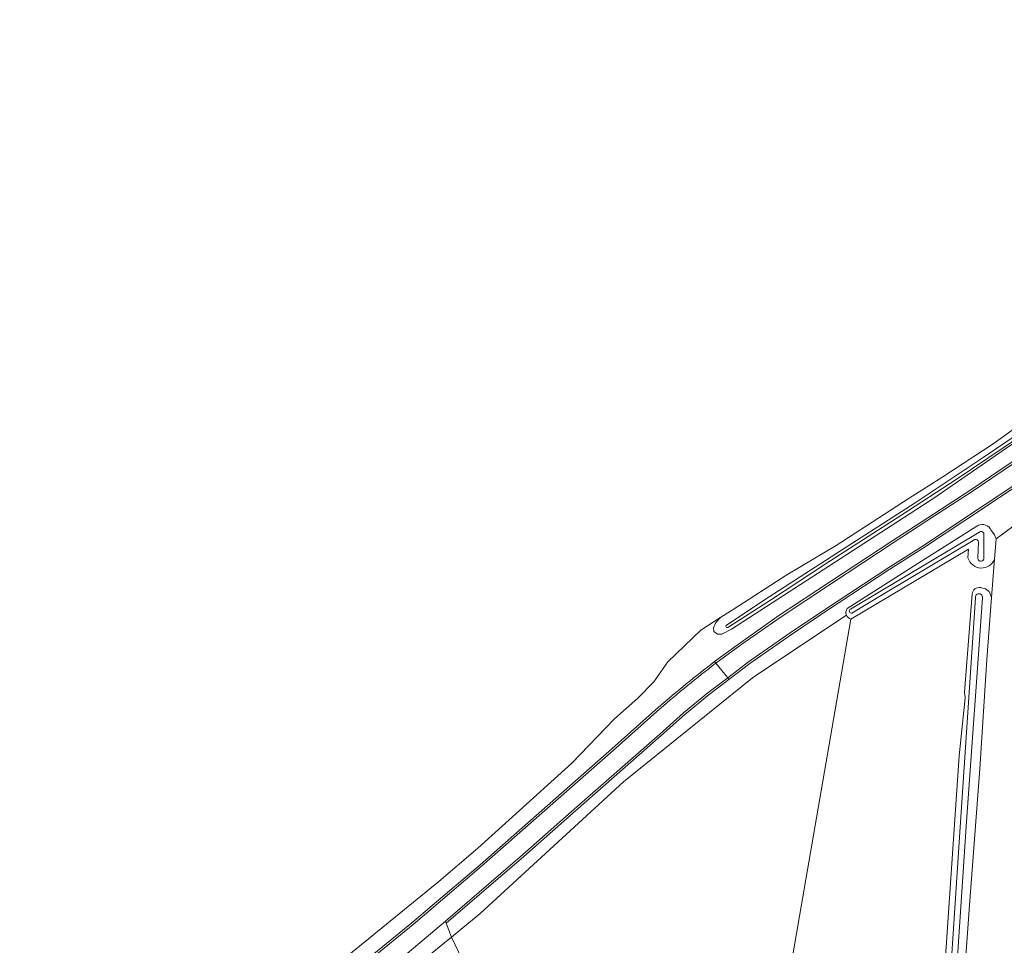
# Model space of a CAD drawing. Header units: metres. Extents: x 201541 to 204988, y 387833 to 394342.
# Tile 100 of 214: x 203066 to 203255, y 390618 to 390796. Entities that reach past the tile are written whole.
import ezdxf

# ---------------------------------------------------------------- set-up
doc = ezdxf.new("R2010")
doc.units = ezdxf.units.M
for name, color, linetype, lineweight in [('B-WE-GR-BOS_LOOF-GV', 40, 'Continuous', 13), ('B-WE-GR-BOUWLAND-GV', 80, 'Continuous', 13), ('B-WE-GR-GRAS-GV', 60, 'Continuous', 13), ('B-WE-OG-TERREIN_ERF-GV', 7, 'Continuous', 18), ('B-WE-OG-WATER-GV', 130, 'Continuous', 18), ('B-WE-OG-WATER_SLOOT-GV', 120, 'Continuous', 18), ('B-WE-OG-WEG-GV', 7, 'Continuous', 18), ('B-WE-VH-VERHARDING_ASFALT-GV', 252, 'Continuous', 18), ('B-WE-VH-VERHARDING_BETON-GV', 252, 'Continuous', 18), ('B-WE-VH-VERHARDING_GRASBETONSTEEN-GV', 70, 'Continuous', 18)]:
    doc.layers.add(name, color=color, linetype=linetype, lineweight=lineweight)

msp = doc.modelspace()

# ---------------------------------------------------------------- linework, layer by layer
at = {"layer": 'B-WE-GR-BOS_LOOF-GV'}
for points in [[(203247.916, 390692.383), (203248.033, 390694.032), (203225.417, 390680.596), (203205.715, 390566.387), (203205.653, 390563.035), (203200.094, 390532.883), (203199.482, 390529.081), (203192.275, 390497.346), (203173.146, 390434.145), (203170.535, 390428.749)], [(203250.316, 390686.642), (203250.515, 390686.596), (203251.287, 390686.415), (203251.567, 390686.202), (203251.967, 390685.896), (203252.464, 390684.727), (203253.023, 390692.133)], [(203170.535, 390428.749), (203235.835, 390494.963), (203238.635, 390533.067), (203240.746, 390572.418), (203243.239, 390609.998), (203246.25, 390654.305), (203247.36, 390665.426), (203247.229, 390666.519), (203248.691, 390685.458)]]:
    msp.add_lwpolyline(points, dxfattribs=at)
for points in [[(203253.023, 390692.133, -0.7288113), (203247.916, 390692.383)], [(203248.691, 390685.458, -0.4147438), (203250.316, 390686.642)]]:
    msp.add_lwpolyline(points, format="xyb", dxfattribs=at)
at = {"layer": 'B-WE-GR-BOUWLAND-GV'}
for points in [[(203122.919, 390611.142), (203132.081, 390618.567), (203146.261, 390630.146), (203153.766, 390636.547), (203163.14, 390645.015), (203171.827, 390652.91), (203180.02, 390661.417), (203184.481, 390665.412), (203187.593, 390668.524), (203190.232, 390672.383), (203196.627, 390678.465), (203200.471, 390680.937), (203202.811, 390682.443), (203213.15, 390689.072), (203222.603, 390694.743), (203236.615, 390703.858), (203243.075, 390707.915), (203252.977, 390714.425), (203261.204, 390720.343)], [(203259.737, 390700.742), (203253.319, 390696.047), (203253.023, 390692.133), (203252.464, 390684.727), (203251.564, 390672.802), (203250.199, 390651.829), (203248.151, 390624.793), (203246.91, 390607.585), (203245.558, 390584.079), (203244.379, 390563.59), (203242.854, 390547), (203241.738, 390530.251), (203239.826, 390507.314), (203238.468, 390485.54), (203236.756, 390457.813), (203234.301, 390425.935), (203233.235, 390407.098), (203232.623, 390399.451), (203231.701, 390387.927), (203232.192, 390387.154), (203233.672, 390386.437), (203239.399, 390387.26), (203258.48, 390391.683)]]:
    msp.add_lwpolyline(points, dxfattribs=at)
at = {"layer": 'B-WE-GR-GRAS-GV'}
for points in [[(203224.565, 390681.36), (203217.921, 390676.908), (203206.551, 390669.289), (203181.763, 390649.328), (203154.241, 390623.989), (203148.734, 390619.424), (203152.095, 390612.32), (203196.007, 390571.955), (203205.715, 390566.387)], [(203205.715, 390566.387), (203225.417, 390680.596)]]:
    msp.add_lwpolyline(points, dxfattribs=at)
msp.add_lwpolyline([(203225.417, 390680.596, -0.2325246), (203224.565, 390681.36)], format="xyb", dxfattribs=at)
at = {"layer": 'B-WE-OG-TERREIN_ERF-GV'}
msp.add_lwpolyline([(203152.095, 390612.32), (203148.734, 390619.424), (203141.649, 390613.718)], dxfattribs=at)
at = {"layer": 'B-WE-OG-WATER-GV'}
for points in [[(203359.223, 390795.813), (203356.845, 390793.165), (203344.753, 390782.96), (203342.966, 390781.309), (203330.468, 390771.131), (203319.634, 390762.554), (203308.777, 390753.556), (203299.102, 390746.37), (203289.11, 390738.756), (203278.889, 390731.288), (203267.116, 390722.914), (203257.359, 390716.097), (203250.864, 390711.625), (203237.796, 390702.905), (203225.58, 390695.107), (203208.646, 390684.166), (203201.434, 390679.345)], [(203201.767, 390678.949), (203210.176, 390684.383), (203220.663, 390691.297), (203235.03, 390700.493), (203245.865, 390707.565), (203257.618, 390715.509), (203269.403, 390723.769), (203282.772, 390733.25), (203294.13, 390741.733), (203303.459, 390748.756), (203316.425, 390759.214), (203329.043, 390769.33), (203340.228, 390778.356), (203351.486, 390787.296), (203356.981, 390792.352), (203359.854, 390795.401)], [(203250.343, 390697.419), (203225.341, 390682.504)], [(203225.627, 390681.751), (203231.725, 390685.435), (203249.23, 390695.915)], [(203250.945, 390692.303), (203250.988, 390696.875)], [(203249.922, 390695.366), (203249.812, 390692.377)], [(203249.371, 390684.65), (203246.468, 390641.522), (203243.678, 390598.732), (203240.238, 390546.312), (203235.748, 390480.239), (203234.583, 390466.209), (203229.749, 390396.877)], [(203230.954, 390396.905), (203232.306, 390415.618), (203236.687, 390480.021), (203238.653, 390508.354), (203241.022, 390544.063), (203244.42, 390593.41), (203247.63, 390641.671), (203250.683, 390684.611)]]:
    msp.add_lwpolyline(points, dxfattribs=at)
for points in [[(203249.23, 390695.915, -0.4415187), (203249.922, 390695.366)], [(203250.988, 390696.875, 0.4535528), (203250.343, 390697.419)], [(203249.812, 390692.377, 1.1260814), (203250.945, 390692.303)], [(203250.683, 390684.611, 1.2843431), (203249.371, 390684.65)], [(203225.341, 390682.504, 0.9374215), (203225.627, 390681.751)], [(203201.434, 390679.345, 0.608255), (203201.767, 390678.949)]]:
    msp.add_lwpolyline(points, format="xyb", dxfattribs=at)
at = {"layer": 'B-WE-OG-WATER_SLOOT-GV'}
for points in [[(203200.662, 390677.677), (203202.467, 390678.644), (203241.17, 390703.723), (203271.274, 390724.481), (203298.278, 390744.213), (203332.863, 390771.507), (203357.762, 390792.148), (203360.38, 390795.341)], [(203201.434, 390679.345), (203208.646, 390684.166), (203225.58, 390695.107), (203237.796, 390702.905), (203250.864, 390711.625), (203257.359, 390716.097), (203267.116, 390722.914), (203278.889, 390731.288), (203289.11, 390738.756), (203299.102, 390746.37), (203308.777, 390753.556), (203319.634, 390762.554), (203330.468, 390771.131), (203342.966, 390781.309), (203344.753, 390782.96), (203356.845, 390793.165), (203359.223, 390795.813)], [(203359.854, 390795.401), (203356.981, 390792.352), (203351.486, 390787.296), (203340.228, 390778.356), (203329.043, 390769.33), (203316.425, 390759.214), (203303.459, 390748.756), (203294.13, 390741.733), (203282.772, 390733.25), (203269.403, 390723.769), (203257.618, 390715.509), (203245.865, 390707.565), (203235.03, 390700.493), (203220.663, 390691.297), (203210.176, 390684.383), (203201.767, 390678.949)], [(203261.204, 390720.343), (203252.977, 390714.425), (203243.075, 390707.915), (203236.615, 390703.858), (203222.603, 390694.743), (203213.15, 390689.072), (203202.811, 390682.443), (203200.471, 390680.937), (203199.477, 390679.923), (203199.035, 390678.885), (203199.086, 390678.212), (203199.783, 390677.709), (203200.662, 390677.677)], [(203249.631, 390698.453), (203238.986, 390691.73), (203224.709, 390682.596)], [(203253.023, 390692.133), (203253.319, 390696.047), (203252.98, 390696.803), (203252.334, 390697.767), (203252.159, 390698.028)], [(203225.341, 390682.504), (203250.343, 390697.419)], [(203249.23, 390695.915), (203231.725, 390685.435), (203225.627, 390681.751)], [(203250.988, 390696.875), (203250.945, 390692.303)], [(203225.417, 390680.596), (203248.033, 390694.032), (203247.916, 390692.383)], [(203249.812, 390692.377), (203249.922, 390695.366)], [(203231.51, 390396.399), (203232.092, 390397.745), (203232.623, 390399.451), (203233.235, 390407.098), (203234.301, 390425.935), (203236.756, 390457.813), (203238.468, 390485.54), (203239.826, 390507.314), (203241.738, 390530.251), (203242.854, 390547), (203244.379, 390563.59), (203245.558, 390584.079), (203246.91, 390607.585), (203248.151, 390624.793), (203250.199, 390651.829), (203251.564, 390672.802), (203252.464, 390684.727), (203251.967, 390685.896), (203251.567, 390686.202), (203251.287, 390686.415), (203250.515, 390686.596), (203250.316, 390686.642)], [(203248.691, 390685.458), (203247.229, 390666.519), (203247.36, 390665.426), (203246.25, 390654.305), (203243.239, 390609.998), (203240.746, 390572.418), (203238.635, 390533.067), (203235.835, 390494.963), (203232.505, 390450.212), (203232.156, 390445.532), (203228.902, 390396.93)], [(203229.749, 390396.877), (203234.583, 390466.209), (203235.748, 390480.239), (203240.238, 390546.312), (203243.678, 390598.732), (203246.468, 390641.522), (203249.371, 390684.65)], [(203250.683, 390684.611), (203247.63, 390641.671), (203244.42, 390593.41), (203241.022, 390544.063), (203238.653, 390508.354), (203236.687, 390480.021), (203232.306, 390415.618), (203230.954, 390396.905)]]:
    msp.add_lwpolyline(points, dxfattribs=at)
for points in [[(203252.159, 390698.028, 0.3959467), (203249.631, 390698.453)], [(203249.922, 390695.366, 0.4415187), (203249.23, 390695.915)], [(203250.343, 390697.419, -0.4535528), (203250.988, 390696.875)], [(203247.916, 390692.383, 0.7288113), (203253.023, 390692.133)], [(203250.945, 390692.303, -1.1260814), (203249.812, 390692.377)], [(203250.316, 390686.642, 0.4147438), (203248.691, 390685.458)], [(203249.371, 390684.65, -1.2843431), (203250.683, 390684.611)], [(203224.709, 390682.596, 0.2554028), (203224.565, 390681.36)], [(203224.565, 390681.36, 0.2325246), (203225.417, 390680.596)], [(203225.627, 390681.751, -0.9374215), (203225.341, 390682.504)], [(203201.767, 390678.949, -0.608255), (203201.434, 390679.345)]]:
    msp.add_lwpolyline(points, format="xyb", dxfattribs=at)
at = {"layer": 'B-WE-OG-WEG-GV'}
for points in [[(203199.222, 390672.41), (203204.26, 390676.068), (203211.61, 390681.255), (203221.495, 390687.788), (203233.509, 390695.694), (203241.266, 390700.742), (203248.474, 390705.466), (203256.226, 390710.682), (203265.732, 390717.143), (203274.36, 390723.201), (203282.118, 390728.923), (203293.646, 390737.35), (203305.02, 390746.09), (203311.41, 390751.123), (203319.008, 390757.131), (203331.225, 390766.957), (203343.478, 390776.828), (203352.376, 390784.021), (203358.66, 390789.342)], [(203271.274, 390724.481), (203241.17, 390703.723), (203202.467, 390678.644), (203200.662, 390677.677), (203199.783, 390677.709), (203199.086, 390678.212), (203199.035, 390678.885), (203199.477, 390679.923), (203200.471, 390680.937), (203196.627, 390678.465), (203190.232, 390672.383), (203187.593, 390668.524), (203184.481, 390665.412), (203180.02, 390661.417), (203171.827, 390652.91), (203163.14, 390645.015), (203153.766, 390636.547), (203146.261, 390630.146), (203132.081, 390618.567), (203122.919, 390611.142)], [(203260.976, 390708.648), (203251.443, 390702.293), (203239.175, 390694.148), (203232.913, 390690.193), (203220.55, 390682.052), (203214.017, 390677.645), (203205.996, 390672.032), (203201.997, 390668.991), (203198.208, 390666.109), (203193.525, 390662.238), (203188.989, 390658.182), (203172.552, 390643.734), (203162.582, 390634.941), (203147.694, 390622.122), (203148.734, 390619.424), (203154.241, 390623.989), (203181.763, 390649.328), (203206.551, 390669.289), (203217.921, 390676.908), (203224.565, 390681.36)], [(203252.159, 390698.028), (203252.334, 390697.767), (203252.98, 390696.803), (203253.319, 390696.047), (203259.737, 390700.742), (203258.416, 390700.231), (203257.337, 390700.444), (203257.183, 390700.668), (203256.819, 390701.2)], [(203224.709, 390682.596), (203238.986, 390691.73), (203249.631, 390698.453)], [(203065.755, 390566.336), (203074.118, 390572.225), (203081.412, 390577.125), (203089.695, 390582.954), (203097.88, 390588.659), (203115.59, 390601.781), (203123.481, 390607.845), (203133.106, 390615.645), (203141.111, 390622.215), (203145.005, 390625.501), (203154.185, 390633.369), (203179.524, 390655.618), (203188.484, 390663.658)]]:
    msp.add_lwpolyline(points, dxfattribs=at)
for points in [[(203249.631, 390698.453, -0.3959467), (203252.159, 390698.028)], [(203224.565, 390681.36, -0.2554028), (203224.709, 390682.596)], [(203188.484, 390663.658, -0.0145667), (203199.222, 390672.41)]]:
    msp.add_lwpolyline(points, format="xyb", dxfattribs=at)
at = {"layer": 'B-WE-VH-VERHARDING_ASFALT-GV'}
for points in [[(203256.45, 390710.351), (203248.695, 390705.133), (203241.485, 390700.407), (203233.728, 390695.359), (203221.715, 390687.454), (203211.836, 390680.925), (203204.493, 390675.743), (203199.475, 390672.1), (203201.755, 390669.309), (203205.76, 390672.355), (203213.79, 390677.975), (203220.328, 390682.385), (203232.696, 390690.529), (203238.958, 390694.484), (203251.221, 390702.626), (203260.751, 390708.978)], [(203188.724, 390658.481), (203193.264, 390662.541), (203197.959, 390666.422), (203201.755, 390669.309), (203199.475, 390672.1)], [(203188.748, 390663.358), (203179.79, 390655.319), (203154.447, 390633.067), (203145.264, 390625.196), (203141.367, 390621.908), (203133.359, 390615.335), (203123.729, 390607.531), (203115.831, 390601.462), (203098.113, 390588.334), (203089.924, 390582.626), (203081.645, 390576.8), (203080.241, 390575.773), (203074.343, 390571.894), (203065.99, 390566.012)], [(203073.46, 390567.015), (203079.932, 390571.648), (203093.431, 390580.833), (203095.174, 390582.056), (203097.334, 390583.573), (203100.003, 390585.391), (203105.96, 390589.873), (203118.578, 390599.132), (203125.505, 390604.491), (203128.5, 390606.814), (203130.717, 390608.602), (203140.183, 390616.328), (203147.541, 390622.518), (203162.319, 390635.243), (203172.288, 390644.034), (203188.724, 390658.481)]]:
    msp.add_lwpolyline(points, dxfattribs=at)
msp.add_lwpolyline([(203199.475, 390672.1, 0.0144661), (203188.748, 390663.358)], format="xyb", dxfattribs=at)
at = {"layer": 'B-WE-VH-VERHARDING_BETON-GV'}
msp.add_lwpolyline([(203147.541, 390622.518), (203140.183, 390616.328), (203140.382, 390615.974), (203141.649, 390613.718), (203148.734, 390619.424), (203147.694, 390622.122)], close=True, dxfattribs=at)
at = {"layer": 'B-WE-VH-VERHARDING_GRASBETONSTEEN-GV'}
for points in [[(203256.226, 390710.682), (203248.474, 390705.466), (203241.266, 390700.742), (203233.509, 390695.694), (203221.495, 390687.788), (203211.61, 390681.255), (203204.26, 390676.068), (203199.222, 390672.41), (203199.475, 390672.1), (203204.493, 390675.743), (203211.836, 390680.925), (203221.715, 390687.454), (203233.728, 390695.359), (203241.485, 390700.407), (203248.695, 390705.133), (203256.45, 390710.351)], [(203260.751, 390708.978), (203251.221, 390702.626), (203238.958, 390694.484), (203232.696, 390690.529), (203220.328, 390682.385), (203213.79, 390677.975), (203205.76, 390672.355), (203201.755, 390669.309), (203201.997, 390668.991), (203205.996, 390672.032), (203214.017, 390677.645), (203220.55, 390682.052), (203232.913, 390690.193), (203239.175, 390694.148), (203251.443, 390702.293), (203260.976, 390708.648)], [(203199.475, 390672.1), (203199.222, 390672.41)], [(203188.484, 390663.658), (203179.524, 390655.618), (203154.185, 390633.369), (203145.005, 390625.501), (203141.111, 390622.215), (203133.106, 390615.645), (203123.481, 390607.845), (203115.59, 390601.781), (203097.88, 390588.659), (203089.695, 390582.954), (203081.412, 390577.125), (203074.118, 390572.225), (203065.755, 390566.336)], [(203065.99, 390566.012), (203074.343, 390571.894), (203080.241, 390575.773), (203081.645, 390576.8), (203089.924, 390582.626), (203098.113, 390588.334), (203115.831, 390601.462), (203123.729, 390607.531), (203133.359, 390615.335), (203141.367, 390621.908), (203145.264, 390625.196), (203154.447, 390633.067), (203179.79, 390655.319), (203188.748, 390663.358)]]:
    msp.add_lwpolyline(points, dxfattribs=at)
for points in [[(203199.222, 390672.41, 0.0145667), (203188.484, 390663.658)], [(203188.748, 390663.358, -0.0144661), (203199.475, 390672.1)]]:
    msp.add_lwpolyline(points, format="xyb", dxfattribs=at)
msp.add_lwpolyline([(203197.959, 390666.422), (203193.264, 390662.541), (203188.724, 390658.481), (203172.288, 390644.034), (203162.319, 390635.243), (203147.541, 390622.518), (203147.694, 390622.122), (203162.582, 390634.941), (203172.552, 390643.734), (203188.989, 390658.182), (203193.525, 390662.238), (203198.208, 390666.109), (203201.997, 390668.991), (203201.755, 390669.309)], close=True, dxfattribs=at)

doc.saveas('drawing.dxf')
